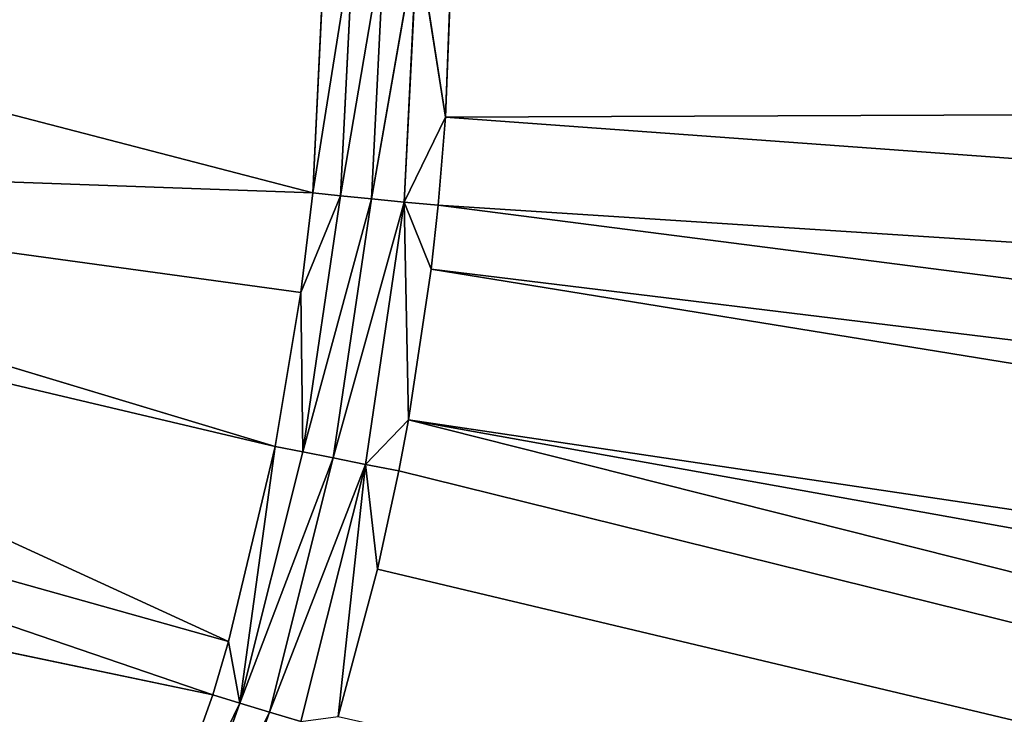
# Model space of a CAD drawing. Extents: x 0 to 500, y 0 to 420.
# Tile 137 of 256: x 281 to 295, y 189 to 199. Entities that reach past the tile are written whole.
import ezdxf

# ---------------------------------------------------------------- set-up
doc = ezdxf.new("R2010")
doc.units = 0
doc.header["$LTSCALE"] = 25.4
doc.layers.get('0').update_dxf_attribs({"linetype": 'CONTINUOUS'})

# ---------------------------------------------------------------- blocks, each defined once
blk = doc.blocks.new('5902539864175_-_S_STL')
at = {"color": 0}
for p, q in [((286.264, 23.068, 228.609), (434.856, 33.749, 263.935)), ((286.264, 23.068, 228.609), (434.856, 33.749, 263.935)), ((286.556, 23.068, 227.271), (434.856, 33.749, 263.935)), ((286.556, 23.068, 227.271), (434.856, 33.749, 263.935)), ((434.856, 33.749, 263.935), (286.688, 23.068, 226.576)), ((434.856, 33.749, 263.935), (286.688, 23.068, 226.576)), ((434.786, 33.59, 253.145), (286.688, 23.068, 226.576)), ((434.786, 33.59, 253.145), (286.688, 23.068, 226.576)), ((286.688, 23.068, 226.576), (434.762, 33.535, 248.567)), ((286.688, 23.068, 226.576), (434.762, 33.535, 248.567)), ((434.762, 33.535, 248.567), (286.997, 23.068, 224.522)), ((434.762, 33.535, 248.567), (286.997, 23.068, 224.522)), ((434.736, 33.476, 242.597), (286.997, 23.068, 224.522)), ((434.736, 33.476, 242.597), (286.997, 23.068, 224.522)), ((434.736, 33.476, 242.597), (287.093, 23.068, 223.653)), ((434.736, 33.476, 242.597), (287.093, 23.068, 223.653)), ((434.707, 33.411, 233.194), (287.093, 23.068, 223.653)), ((434.707, 33.411, 233.194), (287.093, 23.068, 223.653)), ((434.707, 33.411, 233.194), (287.192, 23.068, 222.453)), ((434.707, 33.411, 233.194), (287.192, 23.068, 222.453)), ((434.692, 33.377, 221.872), (287.192, 23.068, 222.453)), ((434.692, 33.377, 221.872), (287.192, 23.068, 222.453)), ((286.264, 23.068, 228.609), (285.729, 23.068, 230.616)), ((286.1, 22.998, 227.181), (285.729, 23.068, 230.616)), ((286.264, 23.068, 228.609), (285.729, 23.068, 230.616)), ((286.1, 22.998, 227.181), (285.729, 23.068, 230.616)), ((286.556, 23.068, 227.271), (286.1, 22.998, 227.181)), ((286.1, 22.998, 227.181), (286.264, 23.068, 228.609)), ((286.1, 22.998, 227.181), (286.264, 23.068, 228.609)), ((286.1, 22.998, 227.181), (286.688, 23.068, 226.576)), ((286.1, 22.998, 227.181), (286.688, 23.068, 226.576)), ((286.556, 23.068, 227.271), (286.1, 22.998, 227.181)), ((286.556, 23.068, 227.271), (286.264, 23.068, 228.609)), ((286.556, 23.068, 227.271), (286.264, 23.068, 228.609)), ((286.688, 23.068, 226.576), (286.556, 23.068, 227.271)), ((286.688, 23.068, 226.576), (286.556, 23.068, 227.271)), ((287.093, 23.068, 223.653), (286.63, 22.998, 223.608)), ((286.63, 22.998, 223.608), (286.997, 23.068, 224.522)), ((286.63, 22.998, 223.608), (286.997, 23.068, 224.522)), ((286.63, 22.998, 223.608), (286.688, 23.068, 226.576)), ((286.63, 22.998, 223.608), (286.688, 23.068, 226.576)), ((287.192, 23.068, 222.453), (286.63, 22.998, 223.608)), ((287.093, 23.068, 223.653), (286.63, 22.998, 223.608)), ((287.192, 23.068, 222.453), (286.63, 22.998, 223.608)), ((286.997, 23.068, 224.522), (286.688, 23.068, 226.576)), ((286.997, 23.068, 224.522), (286.688, 23.068, 226.576)), ((286.807, 22.998, 220), (287.192, 23.068, 222.453)), ((286.807, 22.998, 220), (287.192, 23.068, 222.453)), ((287.093, 23.068, 223.653), (286.997, 23.068, 224.522)), ((287.093, 23.068, 223.653), (286.997, 23.068, 224.522)), ((287.192, 23.068, 222.453), (287.093, 23.068, 223.653)), ((287.192, 23.068, 222.453), (287.093, 23.068, 223.653)), ((287.27, 23.068, 220.378), (287.192, 23.068, 222.453)), ((287.27, 23.068, 220.378), (287.192, 23.068, 222.453)), ((286.1, 22.998, 227.181), (284.792, 22.857, 230.554)), ((284.792, 22.857, 230.554), (285.222, 22.998, 230.684)), ((286.1, 22.998, 227.181), (284.792, 22.857, 230.554)), ((284.792, 22.857, 230.554), (285.222, 22.998, 230.684)), ((286.1, 22.998, 227.181), (285.222, 22.998, 230.684)), ((286.1, 22.998, 227.181), (285.222, 22.998, 230.684)), ((285.659, 22.857, 227.093), (286.63, 22.998, 223.608)), ((286.1, 22.998, 227.181), (285.659, 22.857, 227.093)), ((285.659, 22.857, 227.093), (286.63, 22.998, 223.608)), ((286.1, 22.998, 227.181), (285.659, 22.857, 227.093)), ((286.1, 22.998, 227.181), (286.63, 22.998, 223.608)), ((286.1, 22.998, 227.181), (286.63, 22.998, 223.608)), ((286.63, 22.998, 223.608), (286.183, 22.857, 223.564)), ((286.807, 22.998, 220), (286.183, 22.857, 223.564)), ((286.63, 22.998, 223.608), (286.183, 22.857, 223.564)), ((286.807, 22.998, 220), (286.183, 22.857, 223.564)), ((286.807, 22.998, 220), (286.63, 22.998, 223.608)), ((286.807, 22.998, 220), (286.63, 22.998, 223.608)), ((284.792, 22.857, 230.554), (283.201, 22.647, 233.752)), ((284.792, 22.857, 230.554), (283.201, 22.647, 233.752)), ((284.792, 22.857, 230.554), (283.59, 22.857, 233.914)), ((284.792, 22.857, 230.554), (283.59, 22.857, 233.914)), ((285.659, 22.857, 227.093), (284.389, 22.647, 230.432)), ((284.389, 22.647, 230.432), (284.792, 22.857, 230.554)), ((285.659, 22.857, 227.093), (284.389, 22.647, 230.432)), ((284.389, 22.647, 230.432), (284.792, 22.857, 230.554)), ((285.659, 22.857, 227.093), (284.792, 22.857, 230.554)), ((285.659, 22.857, 227.093), (284.792, 22.857, 230.554)), ((285.246, 22.647, 227.011), (286.183, 22.857, 223.564)), ((285.659, 22.857, 227.093), (285.246, 22.647, 227.011)), ((285.246, 22.647, 227.011), (286.183, 22.857, 223.564)), ((285.659, 22.857, 227.093), (285.246, 22.647, 227.011)), ((285.659, 22.857, 227.093), (286.183, 22.857, 223.564)), ((285.659, 22.857, 227.093), (286.183, 22.857, 223.564)), ((286.183, 22.857, 223.564), (285.763, 22.647, 223.522)), ((286.358, 22.857, 220), (285.763, 22.647, 223.522)), ((286.183, 22.857, 223.564), (285.763, 22.647, 223.522)), ((286.358, 22.857, 220), (285.763, 22.647, 223.522)), ((286.358, 22.857, 220), (286.183, 22.857, 223.564)), ((286.358, 22.857, 220), (286.183, 22.857, 223.564)), ((284.389, 22.647, 230.432), (282.847, 22.373, 233.606)), ((284.389, 22.647, 230.432), (282.847, 22.373, 233.606)), ((284.389, 22.647, 230.432), (283.201, 22.647, 233.752)), ((284.389, 22.647, 230.432), (283.201, 22.647, 233.752)), ((284.389, 22.647, 230.432), (284.022, 22.373, 230.321)), ((284.389, 22.647, 230.432), (284.022, 22.373, 230.321)), ((284.235, 22.373, 229.592), (284.389, 22.647, 230.432)), ((284.235, 22.373, 229.592), (284.389, 22.647, 230.432)), ((284.87, 22.373, 226.936), (284.389, 22.647, 230.432)), ((285.246, 22.647, 227.011), (284.389, 22.647, 230.432)), ((284.87, 22.373, 226.936), (284.389, 22.647, 230.432)), ((285.246, 22.647, 227.011), (284.389, 22.647, 230.432)), ((284.87, 22.373, 226.936), (285.246, 22.647, 227.011)), ((284.87, 22.373, 226.936), (285.246, 22.647, 227.011)), ((285.246, 22.647, 227.011), (285.222, 22.373, 224.841)), ((285.222, 22.373, 224.841), (285.763, 22.647, 223.522)), ((285.222, 22.373, 224.841), (285.763, 22.647, 223.522)), ((285.246, 22.647, 227.011), (285.222, 22.373, 224.841)), ((285.246, 22.647, 227.011), (285.763, 22.647, 223.522)), ((285.246, 22.647, 227.011), (285.763, 22.647, 223.522)), ((285.763, 22.647, 223.522), (285.382, 22.373, 223.485)), ((285.937, 22.647, 220), (285.382, 22.373, 223.485)), ((285.763, 22.647, 223.522), (285.382, 22.373, 223.485)), ((285.937, 22.647, 220), (285.382, 22.373, 223.485)), ((285.937, 22.647, 220), (285.763, 22.647, 223.522)), ((285.937, 22.647, 220), (285.763, 22.647, 223.522)), ((270.673, 11.001, 227.524), (284.022, 22.373, 230.321)), ((270.673, 11.001, 227.524), (284.022, 22.373, 230.321)), ((271.184, 11.001, 225.936), (284.235, 22.373, 229.592)), ((271.184, 11.001, 225.936), (284.235, 22.373, 229.592)), ((271.184, 11.001, 225.936), (284.022, 22.373, 230.321)), ((271.184, 11.001, 225.936), (284.022, 22.373, 230.321)), ((271.666, 11.001, 223.82), (284.87, 22.373, 226.936)), ((271.666, 11.001, 223.82), (284.87, 22.373, 226.936)), ((271.666, 11.001, 223.82), (284.235, 22.373, 229.592)), ((271.666, 11.001, 223.82), (284.235, 22.373, 229.592)), ((271.795, 11.001, 222.996), (285.382, 22.373, 223.485)), ((271.795, 11.001, 222.996), (285.382, 22.373, 223.485)), ((271.795, 11.001, 222.996), (285.222, 22.373, 224.841)), ((271.795, 11.001, 222.996), (285.222, 22.373, 224.841)), ((271.795, 11.001, 222.996), (284.87, 22.373, 226.936)), ((271.795, 11.001, 222.996), (284.87, 22.373, 226.936)), ((272, 11.001, 220), (285.382, 22.373, 223.485)), ((272, 11.001, 220), (285.382, 22.373, 223.485)), ((282.847, 22.373, 233.606), (284.022, 22.373, 230.321)), ((282.847, 22.373, 233.606), (284.022, 22.373, 230.321)), ((284.022, 22.373, 230.321), (284.235, 22.373, 229.592)), ((284.022, 22.373, 230.321), (284.235, 22.373, 229.592)), ((284.235, 22.373, 229.592), (284.87, 22.373, 226.936)), ((284.235, 22.373, 229.592), (284.87, 22.373, 226.936)), ((284.87, 22.373, 226.936), (285.222, 22.373, 224.841)), ((284.87, 22.373, 226.936), (285.222, 22.373, 224.841)), ((285.222, 22.373, 224.841), (285.382, 22.373, 223.485)), ((285.222, 22.373, 224.841), (285.382, 22.373, 223.485)), ((285.382, 22.373, 223.485), (285.553, 22.373, 220)), ((285.382, 22.373, 223.485), (285.553, 22.373, 220))]:
    blk.add_line(p, q, dxfattribs=at)
mesh = blk.add_polyface(dxfattribs=at)
corners = [(434.856, 33.749, 263.935), (286.264, 23.068, 228.609), (285.729, 23.068, 230.616)]
mesh.append_faces([[corners[k] for k in face] for face in [(0, 1, 2)]], dxfattribs={"color": 0})
mesh = blk.add_polyface(dxfattribs=at)
corners = [(434.856, 33.749, 263.935), (286.556, 23.068, 227.271), (286.264, 23.068, 228.609)]
mesh.append_faces([[corners[k] for k in face] for face in [(0, 1, 2)]], dxfattribs={"color": 0})
mesh = blk.add_polyface(dxfattribs=at)
corners = [(434.856, 33.749, 263.935), (286.688, 23.068, 226.576), (286.556, 23.068, 227.271)]
mesh.append_faces([[corners[k] for k in face] for face in [(0, 1, 2)]], dxfattribs={"color": 0})
mesh = blk.add_polyface(dxfattribs=at)
corners = [(434.856, 33.749, 263.935), (434.786, 33.59, 253.145), (286.688, 23.068, 226.576)]
mesh.append_faces([[corners[k] for k in face] for face in [(0, 1, 2)]], dxfattribs={"color": 0})
mesh = blk.add_polyface(dxfattribs=at)
corners = [(434.786, 33.59, 253.145), (434.762, 33.535, 248.567), (286.688, 23.068, 226.576)]
mesh.append_faces([[corners[k] for k in face] for face in [(0, 1, 2)]], dxfattribs={"color": 0})
mesh = blk.add_polyface(dxfattribs=at)
corners = [(434.762, 33.535, 248.567), (286.997, 23.068, 224.522), (286.688, 23.068, 226.576)]
mesh.append_faces([[corners[k] for k in face] for face in [(0, 1, 2)]], dxfattribs={"color": 0})
mesh = blk.add_polyface(dxfattribs=at)
corners = [(434.762, 33.535, 248.567), (434.736, 33.476, 242.597), (286.997, 23.068, 224.522)]
mesh.append_faces([[corners[k] for k in face] for face in [(0, 1, 2)]], dxfattribs={"color": 0})
mesh = blk.add_polyface(dxfattribs=at)
corners = [(434.736, 33.476, 242.597), (287.093, 23.068, 223.653), (286.997, 23.068, 224.522)]
mesh.append_faces([[corners[k] for k in face] for face in [(0, 1, 2)]], dxfattribs={"color": 0})
mesh = blk.add_polyface(dxfattribs=at)
corners = [(434.736, 33.476, 242.597), (434.707, 33.411, 233.194), (287.093, 23.068, 223.653)]
mesh.append_faces([[corners[k] for k in face] for face in [(0, 1, 2)]], dxfattribs={"color": 0})
mesh = blk.add_polyface(dxfattribs=at)
corners = [(434.707, 33.411, 233.194), (287.192, 23.068, 222.453), (287.093, 23.068, 223.653)]
mesh.append_faces([[corners[k] for k in face] for face in [(0, 1, 2)]], dxfattribs={"color": 0})
mesh = blk.add_polyface(dxfattribs=at)
corners = [(434.707, 33.411, 233.194), (434.692, 33.377, 221.872), (287.192, 23.068, 222.453)]
mesh.append_faces([[corners[k] for k in face] for face in [(0, 1, 2)]], dxfattribs={"color": 0})
mesh = blk.add_polyface(dxfattribs=at)
corners = [(287.192, 23.068, 222.453), (434.692, 33.377, 221.872), (287.27, 23.068, 220.378)]
mesh.append_faces([[corners[k] for k in face] for face in [(0, 1, 2)]], dxfattribs={"color": 0})
mesh = blk.add_polyface(dxfattribs=at)
corners = [(434.692, 33.377, 221.872), (434.692, 33.377, 220), (287.27, 23.068, 220.378)]
mesh.append_faces([[corners[k] for k in face] for face in [(0, 1, 2)]], dxfattribs={"color": 0})
mesh = blk.add_polyface(dxfattribs=at)
corners = [(285.222, 22.998, 230.684), (285.729, 23.068, 230.616), (286.1, 22.998, 227.181)]
mesh.append_faces([[corners[k] for k in face] for face in [(0, 1, 2)]], dxfattribs={"color": 0})
mesh = blk.add_polyface(dxfattribs=at)
corners = [(285.729, 23.068, 230.616), (286.264, 23.068, 228.609), (286.1, 22.998, 227.181)]
mesh.append_faces([[corners[k] for k in face] for face in [(0, 1, 2)]], dxfattribs={"color": 0})
mesh = blk.add_polyface(dxfattribs=at)
corners = [(286.264, 23.068, 228.609), (286.556, 23.068, 227.271), (286.1, 22.998, 227.181)]
mesh.append_faces([[corners[k] for k in face] for face in [(0, 1, 2)]], dxfattribs={"color": 0})
mesh = blk.add_polyface(dxfattribs=at)
corners = [(286.1, 22.998, 227.181), (286.688, 23.068, 226.576), (286.63, 22.998, 223.608)]
mesh.append_faces([[corners[k] for k in face] for face in [(0, 1, 2)]], dxfattribs={"color": 0})
mesh = blk.add_polyface(dxfattribs=at)
corners = [(286.556, 23.068, 227.271), (286.688, 23.068, 226.576), (286.1, 22.998, 227.181)]
mesh.append_faces([[corners[k] for k in face] for face in [(0, 1, 2)]], dxfattribs={"color": 0})
mesh = blk.add_polyface(dxfattribs=at)
corners = [(286.997, 23.068, 224.522), (287.093, 23.068, 223.653), (286.63, 22.998, 223.608)]
mesh.append_faces([[corners[k] for k in face] for face in [(0, 1, 2)]], dxfattribs={"color": 0})
mesh = blk.add_polyface(dxfattribs=at)
corners = [(286.688, 23.068, 226.576), (286.997, 23.068, 224.522), (286.63, 22.998, 223.608)]
mesh.append_faces([[corners[k] for k in face] for face in [(0, 1, 2)]], dxfattribs={"color": 0})
mesh = blk.add_polyface(dxfattribs=at)
corners = [(287.093, 23.068, 223.653), (287.192, 23.068, 222.453), (286.63, 22.998, 223.608)]
mesh.append_faces([[corners[k] for k in face] for face in [(0, 1, 2)]], dxfattribs={"color": 0})
mesh = blk.add_polyface(dxfattribs=at)
corners = [(286.63, 22.998, 223.608), (287.192, 23.068, 222.453), (286.807, 22.998, 220)]
mesh.append_faces([[corners[k] for k in face] for face in [(0, 1, 2)]], dxfattribs={"color": 0})
mesh = blk.add_polyface(dxfattribs=at)
corners = [(287.192, 23.068, 222.453), (287.27, 23.068, 220.378), (286.807, 22.998, 220)]
mesh.append_faces([[corners[k] for k in face] for face in [(0, 1, 2)]], dxfattribs={"color": 0})
mesh = blk.add_polyface(dxfattribs=at)
corners = [(283.59, 22.857, 233.914), (285.222, 22.998, 230.684), (284.792, 22.857, 230.554)]
mesh.append_faces([[corners[k] for k in face] for face in [(0, 1, 2)]], dxfattribs={"color": 0})
mesh = blk.add_polyface(dxfattribs=at)
corners = [(285.222, 22.998, 230.684), (286.1, 22.998, 227.181), (284.792, 22.857, 230.554)]
mesh.append_faces([[corners[k] for k in face] for face in [(0, 1, 2)]], dxfattribs={"color": 0})
mesh = blk.add_polyface(dxfattribs=at)
corners = [(284.792, 22.857, 230.554), (286.1, 22.998, 227.181), (285.659, 22.857, 227.093)]
mesh.append_faces([[corners[k] for k in face] for face in [(0, 1, 2)]], dxfattribs={"color": 0})
mesh = blk.add_polyface(dxfattribs=at)
corners = [(285.659, 22.857, 227.093), (286.63, 22.998, 223.608), (286.183, 22.857, 223.564)]
mesh.append_faces([[corners[k] for k in face] for face in [(0, 1, 2)]], dxfattribs={"color": 0})
mesh = blk.add_polyface(dxfattribs=at)
corners = [(286.1, 22.998, 227.181), (286.63, 22.998, 223.608), (285.659, 22.857, 227.093)]
mesh.append_faces([[corners[k] for k in face] for face in [(0, 1, 2)]], dxfattribs={"color": 0})
mesh = blk.add_polyface(dxfattribs=at)
corners = [(286.63, 22.998, 223.608), (286.807, 22.998, 220), (286.183, 22.857, 223.564)]
mesh.append_faces([[corners[k] for k in face] for face in [(0, 1, 2)]], dxfattribs={"color": 0})
mesh = blk.add_polyface(dxfattribs=at)
corners = [(286.183, 22.857, 223.564), (286.807, 22.998, 220), (286.358, 22.857, 220)]
mesh.append_faces([[corners[k] for k in face] for face in [(0, 1, 2)]], dxfattribs={"color": 0})
mesh = blk.add_polyface(dxfattribs=at)
corners = [(283.59, 22.857, 233.914), (284.792, 22.857, 230.554), (283.201, 22.647, 233.752)]
mesh.append_faces([[corners[k] for k in face] for face in [(0, 1, 2)]], dxfattribs={"color": 0})
mesh = blk.add_polyface(dxfattribs=at)
corners = [(283.201, 22.647, 233.752), (284.792, 22.857, 230.554), (284.389, 22.647, 230.432)]
mesh.append_faces([[corners[k] for k in face] for face in [(0, 1, 2)]], dxfattribs={"color": 0})
mesh = blk.add_polyface(dxfattribs=at)
corners = [(284.792, 22.857, 230.554), (285.659, 22.857, 227.093), (284.389, 22.647, 230.432)]
mesh.append_faces([[corners[k] for k in face] for face in [(0, 1, 2)]], dxfattribs={"color": 0})
mesh = blk.add_polyface(dxfattribs=at)
corners = [(284.389, 22.647, 230.432), (285.659, 22.857, 227.093), (285.246, 22.647, 227.011)]
mesh.append_faces([[corners[k] for k in face] for face in [(0, 1, 2)]], dxfattribs={"color": 0})
mesh = blk.add_polyface(dxfattribs=at)
corners = [(285.246, 22.647, 227.011), (286.183, 22.857, 223.564), (285.763, 22.647, 223.522)]
mesh.append_faces([[corners[k] for k in face] for face in [(0, 1, 2)]], dxfattribs={"color": 0})
mesh = blk.add_polyface(dxfattribs=at)
corners = [(285.659, 22.857, 227.093), (286.183, 22.857, 223.564), (285.246, 22.647, 227.011)]
mesh.append_faces([[corners[k] for k in face] for face in [(0, 1, 2)]], dxfattribs={"color": 0})
mesh = blk.add_polyface(dxfattribs=at)
corners = [(286.183, 22.857, 223.564), (286.358, 22.857, 220), (285.763, 22.647, 223.522)]
mesh.append_faces([[corners[k] for k in face] for face in [(0, 1, 2)]], dxfattribs={"color": 0})
mesh = blk.add_polyface(dxfattribs=at)
corners = [(285.763, 22.647, 223.522), (286.358, 22.857, 220), (285.937, 22.647, 220)]
mesh.append_faces([[corners[k] for k in face] for face in [(0, 1, 2)]], dxfattribs={"color": 0})
mesh = blk.add_polyface(dxfattribs=at)
corners = [(283.201, 22.647, 233.752), (284.389, 22.647, 230.432), (282.847, 22.373, 233.606)]
mesh.append_faces([[corners[k] for k in face] for face in [(0, 1, 2)]], dxfattribs={"color": 0})
mesh = blk.add_polyface(dxfattribs=at)
corners = [(282.847, 22.373, 233.606), (284.389, 22.647, 230.432), (284.022, 22.373, 230.321)]
mesh.append_faces([[corners[k] for k in face] for face in [(0, 1, 2)]], dxfattribs={"color": 0})
mesh = blk.add_polyface(dxfattribs=at)
corners = [(284.389, 22.647, 230.432), (284.235, 22.373, 229.592), (284.022, 22.373, 230.321)]
mesh.append_faces([[corners[k] for k in face] for face in [(0, 1, 2)]], dxfattribs={"color": 0})
mesh = blk.add_polyface(dxfattribs=at)
corners = [(284.389, 22.647, 230.432), (284.87, 22.373, 226.936), (284.235, 22.373, 229.592)]
mesh.append_faces([[corners[k] for k in face] for face in [(0, 1, 2)]], dxfattribs={"color": 0})
mesh = blk.add_polyface(dxfattribs=at)
corners = [(284.389, 22.647, 230.432), (285.246, 22.647, 227.011), (284.87, 22.373, 226.936)]
mesh.append_faces([[corners[k] for k in face] for face in [(0, 1, 2)]], dxfattribs={"color": 0})
mesh = blk.add_polyface(dxfattribs=at)
corners = [(285.246, 22.647, 227.011), (285.222, 22.373, 224.841), (284.87, 22.373, 226.936)]
mesh.append_faces([[corners[k] for k in face] for face in [(0, 1, 2)]], dxfattribs={"color": 0})
mesh = blk.add_polyface(dxfattribs=at)
corners = [(285.222, 22.373, 224.841), (285.763, 22.647, 223.522), (285.382, 22.373, 223.485)]
mesh.append_faces([[corners[k] for k in face] for face in [(0, 1, 2)]], dxfattribs={"color": 0})
mesh = blk.add_polyface(dxfattribs=at)
corners = [(285.246, 22.647, 227.011), (285.763, 22.647, 223.522), (285.222, 22.373, 224.841)]
mesh.append_faces([[corners[k] for k in face] for face in [(0, 1, 2)]], dxfattribs={"color": 0})
mesh = blk.add_polyface(dxfattribs=at)
corners = [(285.763, 22.647, 223.522), (285.937, 22.647, 220), (285.382, 22.373, 223.485)]
mesh.append_faces([[corners[k] for k in face] for face in [(0, 1, 2)]], dxfattribs={"color": 0})
mesh = blk.add_polyface(dxfattribs=at)
corners = [(285.382, 22.373, 223.485), (285.937, 22.647, 220), (285.553, 22.373, 220)]
mesh.append_faces([[corners[k] for k in face] for face in [(0, 1, 2)]], dxfattribs={"color": 0})
mesh = blk.add_polyface(dxfattribs=at)
corners = [(282.61, 22.373, 234.164), (270.673, 11.001, 227.524), (270.179, 11.001, 228.765)]
mesh.append_faces([[corners[k] for k in face] for face in [(0, 1, 2)]], dxfattribs={"color": 0})
mesh = blk.add_polyface(dxfattribs=at)
corners = [(281.355, 22.373, 236.76), (282.61, 22.373, 234.164), (270.179, 11.001, 228.765)]
mesh.append_faces([[corners[k] for k in face] for face in [(0, 1, 2)]], dxfattribs={"color": 0})
mesh = blk.add_polyface(dxfattribs=at)
corners = [(284.022, 22.373, 230.321), (271.184, 11.001, 225.936), (270.673, 11.001, 227.524)]
mesh.append_faces([[corners[k] for k in face] for face in [(0, 1, 2)]], dxfattribs={"color": 0})
mesh = blk.add_polyface(dxfattribs=at)
corners = [(282.847, 22.373, 233.606), (284.022, 22.373, 230.321), (270.673, 11.001, 227.524)]
mesh.append_faces([[corners[k] for k in face] for face in [(0, 1, 2)]], dxfattribs={"color": 0})
mesh = blk.add_polyface(dxfattribs=at)
corners = [(282.61, 22.373, 234.164), (282.847, 22.373, 233.606), (270.673, 11.001, 227.524)]
mesh.append_faces([[corners[k] for k in face] for face in [(0, 1, 2)]], dxfattribs={"color": 0})
mesh = blk.add_polyface(dxfattribs=at)
corners = [(284.235, 22.373, 229.592), (271.666, 11.001, 223.82), (271.184, 11.001, 225.936)]
mesh.append_faces([[corners[k] for k in face] for face in [(0, 1, 2)]], dxfattribs={"color": 0})
mesh = blk.add_polyface(dxfattribs=at)
corners = [(284.022, 22.373, 230.321), (284.235, 22.373, 229.592), (271.184, 11.001, 225.936)]
mesh.append_faces([[corners[k] for k in face] for face in [(0, 1, 2)]], dxfattribs={"color": 0})
mesh = blk.add_polyface(dxfattribs=at)
corners = [(284.87, 22.373, 226.936), (271.795, 11.001, 222.996), (271.666, 11.001, 223.82)]
mesh.append_faces([[corners[k] for k in face] for face in [(0, 1, 2)]], dxfattribs={"color": 0})
mesh = blk.add_polyface(dxfattribs=at)
corners = [(284.235, 22.373, 229.592), (284.87, 22.373, 226.936), (271.666, 11.001, 223.82)]
mesh.append_faces([[corners[k] for k in face] for face in [(0, 1, 2)]], dxfattribs={"color": 0})
mesh = blk.add_polyface(dxfattribs=at)
corners = [(285.382, 22.373, 223.485), (272, 11.001, 220), (271.795, 11.001, 222.996)]
mesh.append_faces([[corners[k] for k in face] for face in [(0, 1, 2)]], dxfattribs={"color": 0})
mesh = blk.add_polyface(dxfattribs=at)
corners = [(285.222, 22.373, 224.841), (285.382, 22.373, 223.485), (271.795, 11.001, 222.996)]
mesh.append_faces([[corners[k] for k in face] for face in [(0, 1, 2)]], dxfattribs={"color": 0})
mesh = blk.add_polyface(dxfattribs=at)
corners = [(284.87, 22.373, 226.936), (285.222, 22.373, 224.841), (271.795, 11.001, 222.996)]
mesh.append_faces([[corners[k] for k in face] for face in [(0, 1, 2)]], dxfattribs={"color": 0})
mesh = blk.add_polyface(dxfattribs=at)
corners = [(285.382, 22.373, 223.485), (285.553, 22.373, 220), (272, 11.001, 220)]
mesh.append_faces([[corners[k] for k in face] for face in [(0, 1, 2)]], dxfattribs={"color": 0})

msp = doc.modelspace()

# ---------------------------------------------------------------- block references
at = {"color": 254, "extrusion": (0, -1, -5.55112e-17)}
msp.add_blockref('5902539864175_-_S_STL', (0, 0, -420), dxfattribs=at)

doc.saveas('drawing.dxf')
